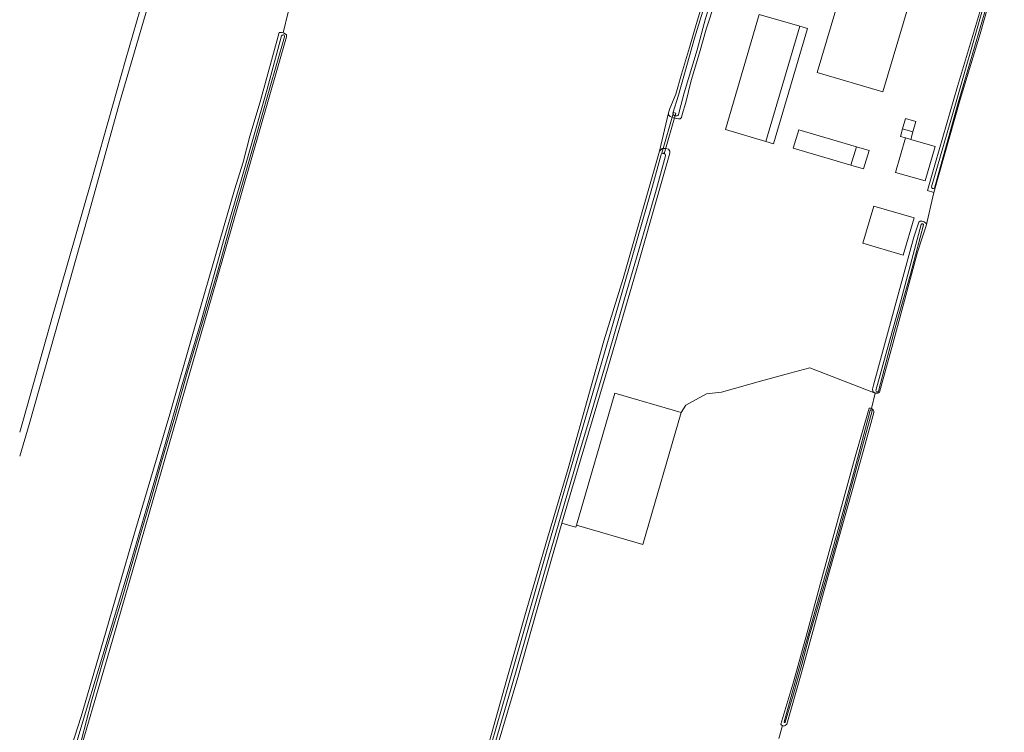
# Model space of a CAD drawing. Header units: metres. Extents: x 151448 to 154749, y 463108 to 465296.
# Tile 117 of 256: x 151450 to 151734, y 464761 to 464967. Entities that reach past the tile are written whole.
import ezdxf

# ---------------------------------------------------------------- set-up
doc = ezdxf.new("R2010")
doc.units = ezdxf.units.M
for name, color, linetype, lineweight in [('B-PV-GR-GRAS-GV', 253, 'Continuous', 9), ('B-PV-KW-KUNSTWERK_DUIKER-GV', 253, 'Continuous', 9), ('B-PV-OG-BEBOUWING-GV', 1, 'Continuous', 9), ('B-PV-OG-BEBOUWING_LUIFEL-GV', 1, 'Continuous', 9), ('B-PV-OG-TERREIN_ERF-GV', 253, 'Continuous', 9), ('B-PV-OG-TERREIN_OEVER-GV', 253, 'Continuous', 9), ('B-PV-OG-TERREIN_ONBEGROEID_ZAND-GV', 253, 'Continuous', 9), ('B-PV-OG-WATER-GV', 253, 'Continuous', 9), ('B-PV-OG-WATER_SLOOT-GV', 253, 'Continuous', 9)]:
    doc.layers.add(name, color=color, linetype=linetype, lineweight=lineweight)

msp = doc.modelspace()

# ---------------------------------------------------------------- linework, layer by layer
at = {"layer": 'B-PV-GR-GRAS-GV', "flags": 128}
for points in [[(151731.934, 464978.39), (151727.457, 464962.604), (151721.712, 464943.552), (151715.566, 464921.818), (151714.1, 464916.709), (151711.873, 464907.055), (151710.785, 464903.567), (151709.381, 464899.44), (151702.276, 464872.985), (151698.44, 464859.018), (151698.427, 464859.01), (151698.414, 464859.002), (151698.401, 464858.994), (151698.387, 464858.987), (151698.374, 464858.979), (151698.16, 464858.828), (151697.91, 464858.722), (151697.639, 464858.673), (151697.367, 464858.685), (151697.114, 464858.753), (151696.078, 464854.321)], [(151449.983, 464847.457), (151459.666, 464881.637), (151470.51, 464919.484), (151480.526, 464954.921), (151485.883, 464973.321)], [(151487.7, 464972.886), (151478.792, 464942.64), (151470.498, 464912.801), (151460.171, 464875.86), (151452.717, 464849.684), (151449.983, 464840.538)], [(151584.348, 464753.313), (151590.729, 464776.075), (151596.497, 464796.342), (151602.514, 464816.842), (151608.459, 464836.899), (151618.754, 464873.853), (151624.311, 464891.827), (151634.82, 464928.646), (151637.468, 464939.734), (151637.795, 464940.943), (151639.561, 464945.124), (151641.234, 464950.894), (151643.465, 464958.655), (151645.451, 464965.248), (151647.417, 464971.861)], [(151449.983, 464718.926), (151453.065, 464715.363), (151453.603, 464714.095), (151457.516, 464725.547), (151457.259, 464725.774), (151457.144, 464725.876), (151456.732, 464726.241), (151456.508, 464727.166), (151460.915, 464744.053), (151467.717, 464765.277), (151474.137, 464787.004), (151483.187, 464818.205), (151493.375, 464852.672), (151500.208, 464876.532), (151512.006, 464917.484), (151514.569, 464925.486), (151516.47, 464932.961), (151519.488, 464942.886), (151524.99, 464962.971), (151525.656, 464962.975), (151526.117, 464962.848), (151527.599, 464968.828)], [(151527.599, 464968.828), (151526.117, 464962.848), (151526.442, 464962.759), (151527.038, 464962.299), (151527.05, 464961.657), (151506.835, 464891.256), (151475.916, 464784.311), (151465.428, 464748.52)], [(151696.078, 464854.321), (151697.114, 464858.753), (151678.244, 464866.053), (151672.526, 464864.524), (151664.002, 464862.199), (151652.739, 464858.971), (151648.387, 464858.474), (151642.482, 464855.24), (151641.091, 464853.15), (151630.011, 464815.02), (151610.839, 464820.591)], [(151669.337, 464758.896), (151670.347, 464762.679), (151670.063, 464762.799), (151669.923, 464763.048), (151673.654, 464775.605), (151677.367, 464789.161), (151681.664, 464804.849), (151685.239, 464817.903), (151691.182, 464839.599), (151695.458, 464854.415)], [(151696.797, 464853.16), (151693.694, 464841.892), (151683.511, 464805.552), (151675.824, 464777.597), (151671.635, 464763.09), (151671.139, 464762.634), (151670.816, 464762.481), (151670.347, 464762.679), (151669.337, 464758.896)], [(151610.839, 464820.591), (151610.655, 464819.958), (151609.926, 464820.178), (151606.65, 464821.146), (151599.458, 464796.312), (151593.933, 464776.528), (151587.904, 464756.524)]]:
    msp.add_lwpolyline(points, dxfattribs=at)
at = {"layer": 'B-PV-GR-GRAS-GV'}
for points in [[(151695.458, 464854.415, -0.1290014), (151696.078, 464854.321)], [(151696.078, 464854.321, -0.3074597), (151696.797, 464853.16)]]:
    msp.add_lwpolyline(points, format="xyb", dxfattribs=at)
at = {"layer": 'B-PV-KW-KUNSTWERK_DUIKER-GV', "flags": 128}
msp.add_lwpolyline([(151638.846, 464939.874), (151635.485, 464928.095), (151636.158, 464927.903), (151639.519, 464939.682)], close=True, dxfattribs=at)
at = {"layer": 'B-PV-OG-BEBOUWING-GV', "flags": 128}
for points in [[(151670.832, 464986.587), (151684.086, 464982.654), (151684.419, 464983.776), (151689.545, 464982.255), (151680.395, 464951.419), (151699.382, 464945.785), (151709.683, 464980.501), (151690.373, 464986.235), (151690.328, 464986.082), (151685.495, 464987.5), (151686.28, 464990.133), (151673.049, 464994.059)], [(151665.608, 464931.43), (151675.376, 464964.761), (151663.677, 464968.19), (151653.893, 464934.906)], [(151705.067, 464935.123), (151708.078, 464934.262), (151708.936, 464937.263), (151705.925, 464938.124)], [(151690.156, 464924.599), (151691.724, 464929.913), (151675.058, 464934.812), (151673.495, 464929.497)], [(151705.205, 464898.628), (151708.387, 464909.35), (151696.754, 464912.802), (151693.572, 464902.08)]]:
    msp.add_lwpolyline(points, close=True, dxfattribs=at)
at = {"layer": 'B-PV-OG-BEBOUWING_LUIFEL-GV', "flags": 128}
for points in [[(151665.608, 464931.43), (151667.807, 464930.786), (151677.575, 464964.117), (151675.376, 464964.761)], [(151704.432, 464932.902), (151705.906, 464932.481), (151707.443, 464932.042), (151708.078, 464934.262), (151705.067, 464935.123)], [(151711.647, 464920.068), (151714.495, 464930.025), (151707.443, 464932.042), (151705.906, 464932.481), (151703.058, 464922.525)], [(151690.156, 464924.599), (151693.817, 464923.523), (151695.38, 464928.838), (151691.724, 464929.913)]]:
    msp.add_lwpolyline(points, close=True, dxfattribs=at)
at = {"layer": 'B-PV-OG-TERREIN_ERF-GV', "flags": 128}
for points in [[(151673.049, 464994.059), (151686.28, 464990.133), (151685.495, 464987.5), (151690.328, 464986.082), (151690.373, 464986.235), (151709.683, 464980.501), (151699.382, 464945.785), (151680.395, 464951.419), (151689.545, 464982.255), (151684.419, 464983.776), (151684.086, 464982.654), (151670.832, 464986.587)], [(151663.677, 464968.19), (151675.376, 464964.761), (151665.608, 464931.43), (151653.893, 464934.906)], [(151705.925, 464938.124), (151708.936, 464937.263), (151708.078, 464934.262), (151705.067, 464935.123)], [(151675.058, 464934.812), (151691.724, 464929.913), (151690.156, 464924.599), (151673.495, 464929.497)], [(151696.754, 464912.802), (151708.387, 464909.35), (151705.205, 464898.628), (151693.572, 464902.08)]]:
    msp.add_lwpolyline(points, close=True, dxfattribs=at)
msp.add_lwpolyline([(151650.844, 464971.54), (151648.344, 464963.933), (151646.407, 464957.068), (151643.995, 464949.052), (151642.422, 464942.751), (151641.408, 464939.242), (151641.182, 464938.384), (151640.842, 464937.976), (151640.36, 464937.992), (151638.92, 464938.256), (151637.89, 464938.715), (151637.564, 464939.054), (151637.48, 464939.293), (151637.468, 464939.734), (151634.82, 464928.646), (151635.575, 464929.42), (151636.553, 464929.378), (151637.433, 464929.195), (151637.83, 464928.687), (151637.843, 464928.089), (151634.961, 464917.994), (151628.147, 464893.978), (151620.127, 464866.64), (151618.091, 464859.809), (151609.495, 464830.97), (151606.65, 464821.146), (151609.926, 464820.178), (151610.655, 464819.958), (151610.839, 464820.591), (151621.918, 464858.721), (151641.091, 464853.15), (151642.482, 464855.24), (151648.387, 464858.474), (151652.739, 464858.971), (151664.002, 464862.199), (151672.526, 464864.524), (151678.244, 464866.053), (151697.114, 464858.753), (151696.493, 464859.205), (151696.346, 464859.829), (151696.663, 464861.042), (151708.325, 464903.793), (151709.78, 464908.087), (151710.128, 464908.443), (151710.739, 464908.442), (151711.305, 464908.256), (151711.826, 464907.884), (151711.956, 464907.664), (151711.873, 464907.055), (151714.1, 464916.709), (151712.259, 464917.248), (151714.557, 464925.362), (151720.951, 464947.324), (151729.578, 464976.365)], dxfattribs=at)
at = {"layer": 'B-PV-OG-TERREIN_OEVER-GV', "flags": 128}
for points in [[(151638.724, 464939.643), (151640.313, 464944.835), (151644.955, 464961.272), (151650.142, 464978.303), (151654.703, 464994.713), (151658.654, 465009.247), (151664.556, 465028.88), (151666.702, 465036.581)], [(151668.774, 465035.6), (151667.828, 465033.178), (151662.24, 465015.188), (151659.133, 465004.623), (151655.926, 464992.843), (151651.536, 464977.67), (151648.173, 464967.036), (151645.744, 464957.901), (151641.948, 464945.469), (151640.521, 464940.003), (151640.293, 464939.184)], [(151733.016, 464987.209), (151732.5, 464987.305), (151729.578, 464976.365), (151720.951, 464947.324), (151714.557, 464925.362), (151712.259, 464917.248), (151714.1, 464916.709), (151715.566, 464921.818), (151721.712, 464943.552), (151727.457, 464962.604), (151731.934, 464978.39), (151734.235, 464986.246), (151734.28, 464986.722), (151734.471, 464986.937), (151733.93, 464987.038), (151729.115, 464969.847), (151720.921, 464941.915), (151714.263, 464917.977)], [(151713.452, 464918.331), (151720.574, 464942.885), (151727.747, 464968.141), (151732.73, 464985.664), (151732.939, 464986.508)], [(151647.417, 464971.861), (151645.451, 464965.248), (151643.465, 464958.655), (151641.234, 464950.894), (151639.561, 464945.124), (151637.795, 464940.943), (151637.468, 464939.734), (151637.48, 464939.293), (151637.564, 464939.054), (151637.89, 464938.715), (151638.92, 464938.256), (151640.36, 464937.992), (151640.842, 464937.976), (151641.182, 464938.384), (151641.408, 464939.242), (151642.422, 464942.751), (151643.995, 464949.052), (151646.407, 464957.068), (151648.344, 464963.933), (151650.844, 464971.54)], [(151465.428, 464748.52), (151475.916, 464784.311), (151506.835, 464891.256), (151527.05, 464961.657), (151527.038, 464962.299), (151526.442, 464962.759), (151526.117, 464962.848), (151525.656, 464962.975), (151524.99, 464962.971), (151519.488, 464942.886), (151516.47, 464932.961), (151514.569, 464925.486), (151512.006, 464917.484), (151500.208, 464876.532), (151493.375, 464852.672), (151483.187, 464818.205), (151474.137, 464787.004), (151467.717, 464765.277), (151460.915, 464744.053)], [(151461.241, 464740.258), (151469.537, 464768.306), (151473.97, 464783.015), (151481.914, 464809.167), (151486.579, 464825.403), (151491.59, 464842.637), (151496.746, 464860.548), (151502.369, 464879.505), (151509.106, 464903.447), (151514.093, 464920.567), (151517.135, 464931.34), (151521.471, 464946.615), (151525.661, 464962.004)], [(151526.461, 464961.689), (151522.09, 464946.302), (151517.293, 464929.352), (151511.598, 464909.818), (151507.156, 464893.822), (151501.673, 464875.379), (151498.356, 464864.543), (151494.793, 464851.867), (151490.936, 464838.912), (151488.149, 464828.924), (151485.014, 464818.242), (151479.903, 464800.408), (151475.35, 464785.747), (151470.737, 464769.718), (151467.806, 464758.51)], [(151583.434, 464747.372), (151590.675, 464772.366), (151596.417, 464792.586), (151602.042, 464812.141), (151612.912, 464849.599), (151623.158, 464884.871), (151632.801, 464918.502), (151635.299, 464927.651)], [(151587.904, 464756.524), (151593.933, 464776.528), (151599.458, 464796.312), (151606.65, 464821.146), (151609.495, 464830.97), (151618.091, 464859.809), (151620.127, 464866.64), (151628.147, 464893.978), (151634.961, 464917.994), (151637.843, 464928.089), (151637.83, 464928.687), (151637.433, 464929.195), (151636.553, 464929.378), (151635.575, 464929.42), (151634.82, 464928.646), (151624.311, 464891.827), (151618.754, 464873.853), (151608.459, 464836.899), (151602.514, 464816.842), (151596.497, 464796.342), (151590.729, 464776.075), (151584.348, 464753.313)], [(151636.573, 464927.282), (151633.684, 464916.729), (151628.89, 464900.13), (151624.742, 464885.941), (151620.223, 464870.264), (151614.068, 464849.341), (151611.9, 464842.29), (151603.019, 464812.03), (151591.769, 464772.769), (151582.676, 464741.54)], [(151695.458, 464854.415), (151691.182, 464839.599), (151685.239, 464817.903), (151681.664, 464804.849), (151677.367, 464789.161), (151673.654, 464775.605), (151669.923, 464763.048), (151670.063, 464762.799), (151670.347, 464762.679), (151670.816, 464762.481), (151671.139, 464762.634), (151671.635, 464763.09), (151675.824, 464777.597), (151683.511, 464805.552), (151693.694, 464841.892), (151696.797, 464853.16)], [(151670.824, 464763.738), (151673.173, 464772.135), (151677.313, 464787.056), (151681.647, 464802.219), (151686.168, 464818.291), (151691.219, 464836.536), (151695.741, 464853.741)], [(151696.291, 464853.604), (151693.539, 464843.448), (151690.145, 464831.182), (151686.512, 464817.553), (151683.519, 464807.011), (151680.204, 464795.629), (151678.103, 464788.495), (151675.939, 464780.292), (151673.458, 464771.467), (151671.201, 464763.602)]]:
    msp.add_lwpolyline(points, dxfattribs=at)
at = {"layer": 'B-PV-OG-TERREIN_OEVER-GV'}
for points in [[(151525.661, 464962.004, -1.0680204), (151526.461, 464961.689)], [(151640.293, 464939.184, -0.6724659), (151638.724, 464939.643)], [(151635.299, 464927.651, -0.8911595), (151636.573, 464927.282)], [(151714.263, 464917.977, -0.7623409), (151713.452, 464918.331)], [(151696.078, 464854.321, 0.1290014), (151695.458, 464854.415)], [(151695.741, 464853.741, -0.9841682), (151696.291, 464853.604)], [(151696.797, 464853.16, 0.3074597), (151696.078, 464854.321)], [(151671.201, 464763.602, -0.6783618), (151670.824, 464763.738)]]:
    msp.add_lwpolyline(points, format="xyb", dxfattribs=at)
at = {"layer": 'B-PV-OG-TERREIN_OEVER-GV', "flags": 128}
for points in [[(151711.873, 464907.055), (151711.956, 464907.664), (151711.826, 464907.884), (151711.305, 464908.256), (151710.739, 464908.442), (151710.128, 464908.443), (151709.78, 464908.087), (151708.325, 464903.793), (151696.663, 464861.042), (151696.346, 464859.829), (151696.493, 464859.205), (151697.114, 464858.753), (151697.367, 464858.685), (151697.639, 464858.673), (151697.91, 464858.722), (151698.16, 464858.828), (151698.374, 464858.979), (151698.387, 464858.987), (151698.401, 464858.994), (151698.414, 464859.002), (151698.427, 464859.01), (151698.44, 464859.018), (151702.276, 464872.985), (151709.381, 464899.44), (151710.785, 464903.567)], [(151710.729, 464907.699), (151710.846, 464907.696), (151710.955, 464907.652), (151711.047, 464907.565), (151711.1, 464907.451), (151711.107, 464907.334), (151707.344, 464893.151), (151702.59, 464876.199), (151698.106, 464859.265), (151697.961, 464859.1), (151697.738, 464859.044), (151697.538, 464859.117), (151697.403, 464859.303), (151697.398, 464859.523), (151700.625, 464871.327), (151704.53, 464885.442), (151710.462, 464907.47), (151710.516, 464907.574), (151710.611, 464907.657)]]:
    msp.add_lwpolyline(points, close=True, dxfattribs=at)
at = {"layer": 'B-PV-OG-TERREIN_ONBEGROEID_ZAND-GV', "flags": 128}
msp.add_lwpolyline([(151641.091, 464853.15), (151621.918, 464858.721), (151610.839, 464820.591), (151630.011, 464815.02)], close=True, dxfattribs=at)
at = {"layer": 'B-PV-OG-WATER-GV', "flags": 128}
msp.add_lwpolyline([(151710.462, 464907.47), (151704.53, 464885.442), (151700.625, 464871.327), (151697.398, 464859.523), (151697.403, 464859.303), (151697.538, 464859.117), (151697.738, 464859.044), (151697.961, 464859.1), (151698.106, 464859.265), (151702.59, 464876.199), (151707.344, 464893.151), (151711.107, 464907.334), (151711.1, 464907.451), (151711.047, 464907.565), (151710.955, 464907.652), (151710.846, 464907.696), (151710.729, 464907.699), (151710.611, 464907.657), (151710.516, 464907.574)], close=True, dxfattribs=at)
at = {"layer": 'B-PV-OG-WATER_SLOOT-GV', "flags": 128}
for points in [[(151666.702, 465036.581), (151664.556, 465028.88), (151658.654, 465009.247), (151654.703, 464994.713), (151650.142, 464978.303), (151644.955, 464961.272), (151640.313, 464944.835), (151638.724, 464939.643)], [(151640.293, 464939.184), (151640.521, 464940.003), (151641.948, 464945.469), (151645.744, 464957.901), (151648.173, 464967.036), (151651.536, 464977.67), (151655.926, 464992.843), (151659.133, 465004.623), (151662.24, 465015.188), (151667.828, 465033.178), (151668.774, 465035.6)], [(151732.939, 464986.508), (151732.73, 464985.664), (151727.747, 464968.141), (151720.574, 464942.885), (151713.452, 464918.331)], [(151714.263, 464917.977), (151720.921, 464941.915), (151729.115, 464969.847), (151733.93, 464987.038)], [(151525.661, 464962.004), (151521.471, 464946.615), (151517.135, 464931.34), (151514.093, 464920.567), (151509.106, 464903.447), (151502.369, 464879.505), (151496.746, 464860.548), (151491.59, 464842.637), (151486.579, 464825.403), (151481.914, 464809.167), (151473.97, 464783.015), (151469.537, 464768.306), (151461.241, 464740.258)], [(151467.806, 464758.51), (151470.737, 464769.718), (151475.35, 464785.747), (151479.903, 464800.408), (151485.014, 464818.242), (151488.149, 464828.924), (151490.936, 464838.912), (151494.793, 464851.867), (151498.356, 464864.543), (151501.673, 464875.379), (151507.156, 464893.822), (151511.598, 464909.818), (151517.293, 464929.352), (151522.09, 464946.302), (151526.461, 464961.689)], [(151635.299, 464927.651), (151632.801, 464918.502), (151623.158, 464884.871), (151612.912, 464849.599), (151602.042, 464812.141), (151596.417, 464792.586), (151590.675, 464772.366), (151583.434, 464747.372)], [(151582.676, 464741.54), (151591.769, 464772.769), (151603.019, 464812.03), (151611.9, 464842.29), (151614.068, 464849.341), (151620.223, 464870.264), (151624.742, 464885.941), (151628.89, 464900.13), (151633.684, 464916.729), (151636.573, 464927.282)], [(151695.741, 464853.741), (151691.219, 464836.536), (151686.168, 464818.291), (151681.647, 464802.219), (151677.313, 464787.056), (151673.173, 464772.135), (151670.824, 464763.738)], [(151671.201, 464763.602), (151673.458, 464771.467), (151675.939, 464780.292), (151678.103, 464788.495), (151680.204, 464795.629), (151683.519, 464807.011), (151686.512, 464817.553), (151690.145, 464831.182), (151693.539, 464843.448), (151696.291, 464853.604)]]:
    msp.add_lwpolyline(points, dxfattribs=at)
at = {"layer": 'B-PV-OG-WATER_SLOOT-GV'}
for points in [[(151526.461, 464961.689, 1.0680204), (151525.661, 464962.004)], [(151638.724, 464939.643, 0.6724659), (151640.293, 464939.184)], [(151636.573, 464927.282, 0.8911595), (151635.299, 464927.651)], [(151713.452, 464918.331, 0.7623409), (151714.263, 464917.977)], [(151696.291, 464853.604, 0.9841682), (151695.741, 464853.741)], [(151670.824, 464763.738, 0.6783618), (151671.201, 464763.602)]]:
    msp.add_lwpolyline(points, format="xyb", dxfattribs=at)

doc.saveas('drawing.dxf')
